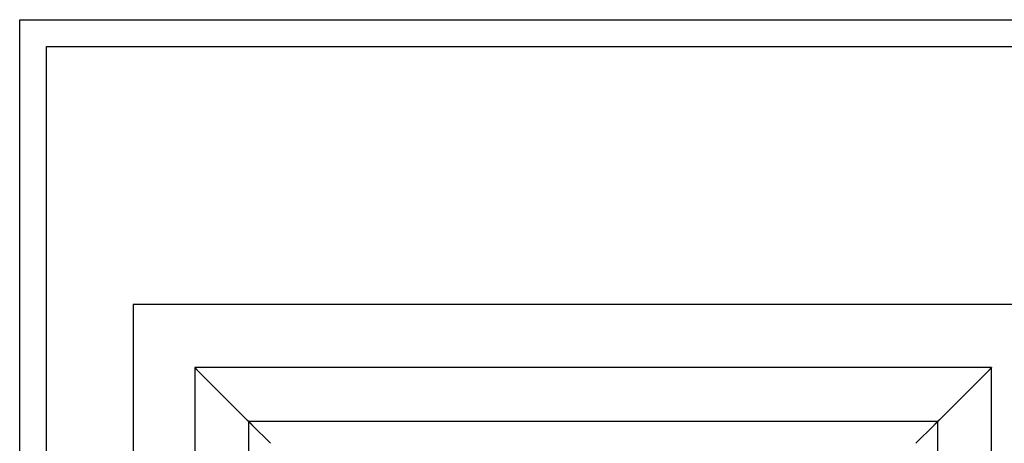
# Model space of a CAD drawing. Header units: millimetres. Extents: x -6500 to 4200, y 0 to 5940.
# Tile 140 of 157: x 0 to 1470, y 5308 to 5940. Entities that reach past the tile are written whole.
import ezdxf

# ---------------------------------------------------------------- set-up
doc = ezdxf.new("R2010")
doc.units = ezdxf.units.MM
doc.layers.add('152', color=250, linetype='Continuous')
doc.layers.add('256', color=250, linetype='Continuous')

msp = doc.modelspace()

# ---------------------------------------------------------------- linework, layer by layer
at = {"layer": '152', "linetype": 'Continuous', "lineweight": -3}
for p, q in [((169.27, 5514.76), (169.27, 3274.76)), ((1543.27, 5514.76), (169.27, 5514.76)), ((1451.27, 5420.76), (261.27, 5420.76)), ((261.27, 5420.76), (261.27, 3274.76)), ((264.52, 5417.51), (338.52, 5343.51)), ((338.52, 5343.51), (264.52, 5417.51)), ((1448.02, 5417.51), (1374.02, 5343.51)), ((1374.02, 5343.51), (1448.02, 5417.51)), ((1451.27, 3274.76), (1451.27, 5420.76)), ((1370.77, 5340.26), (341.77, 5340.26)), ((341.77, 5340.26), (341.77, 3274.76)), ((1370.77, 3274.76), (1370.77, 5340.26)), ((347.02, 5335.01), (374.27, 5307.76)), ((374.27, 5307.76), (347.02, 5335.01)), ((1365.52, 5335.01), (1338.27, 5307.76)), ((1338.27, 5307.76), (1365.52, 5335.01))]:
    msp.add_line(p, q, dxfattribs=at)
for points, knots in [([(261.27, 5420.76), (261.27, 5420.76), (261.28, 5420.75), (261.31, 5420.72), (261.33, 5420.7), (261.37, 5420.66), (261.38, 5420.65), (261.39, 5420.64), (261.42, 5420.61), (261.45, 5420.58), (261.51, 5420.52), (261.56, 5420.47), (261.63, 5420.4), (261.64, 5420.39), (261.67, 5420.36), (261.68, 5420.35), (261.73, 5420.31), (261.76, 5420.28), (261.85, 5420.18), (261.91, 5420.12), (262.05, 5419.98), (262.12, 5419.91), (262.23, 5419.8), (262.27, 5419.76), (262.33, 5419.7), (262.35, 5419.68), (262.39, 5419.65), (262.41, 5419.63), (262.5, 5419.53), (262.58, 5419.45), (262.75, 5419.28), (262.83, 5419.2), (263, 5419.03), (263.08, 5418.95), (263.26, 5418.77), (263.35, 5418.69), (263.52, 5418.51), (263.61, 5418.42), (263.79, 5418.24), (263.88, 5418.15), (264.16, 5417.88), (264.34, 5417.69), (264.52, 5417.51)], [0, 0, 0, 0, 0.0598378, 0.0598378, 0.1225152, 0.1225152, 0.1381846, 0.1381846, 0.153854, 0.1851927, 0.1851927, 0.2478702, 0.2478702, 0.2635396, 0.2635396, 0.279209, 0.279209, 0.3105477, 0.3105477, 0.3732252, 0.3732252, 0.4359027, 0.4359027, 0.4672414, 0.4672414, 0.4829108, 0.4829108, 0.4985801, 0.4985801, 0.5612576, 0.5612576, 0.6239351, 0.6239351, 0.6866126, 0.6866126, 0.7492901, 0.7492901, 0.8119676, 0.8119676, 0.874645, 0.874645, 1, 1, 1, 1]), ([(1448.02, 5417.51), (1448.21, 5417.69), (1448.39, 5417.88), (1448.75, 5418.24), (1448.93, 5418.41), (1449.19, 5418.68), (1449.28, 5418.77), (1449.41, 5418.9), (1449.45, 5418.94), (1449.54, 5419.03), (1449.58, 5419.07), (1449.71, 5419.2), (1449.79, 5419.28), (1449.96, 5419.44), (1450.04, 5419.53), (1450.19, 5419.68), (1450.27, 5419.76), (1450.36, 5419.85), (1450.38, 5419.87), (1450.42, 5419.91), (1450.44, 5419.92), (1450.49, 5419.98), (1450.52, 5420.01), (1450.63, 5420.12), (1450.69, 5420.18), (1450.82, 5420.3), (1450.87, 5420.36), (1450.94, 5420.43), (1450.95, 5420.44), (1450.98, 5420.47), (1451.02, 5420.5), (1451.05, 5420.54), (1451.11, 5420.6), (1451.15, 5420.64), (1451.19, 5420.68), (1451.19, 5420.68), (1451.21, 5420.7), (1451.21, 5420.7), (1451.23, 5420.72), (1451.24, 5420.73), (1451.26, 5420.75), (1451.27, 5420.76), (1451.27, 5420.76)], [0, 0, 0, 0, 0.1252026, 0.1252026, 0.2504052, 0.2504052, 0.3130065, 0.3130065, 0.3443071, 0.3443071, 0.3756078, 0.3756078, 0.4382091, 0.4382091, 0.5008104, 0.5008104, 0.5634116, 0.5634116, 0.579062, 0.579062, 0.5947123, 0.5947123, 0.6260129, 0.6260129, 0.6886142, 0.6886142, 0.7512155, 0.7512155, 0.7668658, 0.7668658, 0.7825162, 0.8138168, 0.8138168, 0.8764181, 0.8764181, 0.8920684, 0.8920684, 0.9077188, 0.9077188, 0.9390194, 0.9390194, 1, 1, 1, 1]), ([(338.52, 5343.51), (338.71, 5343.33), (338.89, 5343.14), (339.25, 5342.78), (339.43, 5342.61), (339.69, 5342.34), (339.78, 5342.25), (339.91, 5342.12), (339.95, 5342.08), (340.04, 5341.99), (340.08, 5341.95), (340.21, 5341.82), (340.29, 5341.74), (340.46, 5341.58), (340.54, 5341.5), (340.69, 5341.34), (340.77, 5341.26), (340.86, 5341.17), (340.88, 5341.15), (340.92, 5341.11), (340.94, 5341.1), (340.99, 5341.04), (341.02, 5341.01), (341.13, 5340.9), (341.19, 5340.84), (341.32, 5340.72), (341.37, 5340.66), (341.44, 5340.59), (341.45, 5340.58), (341.48, 5340.55), (341.52, 5340.52), (341.55, 5340.48), (341.61, 5340.42), (341.65, 5340.38), (341.69, 5340.34), (341.69, 5340.34), (341.71, 5340.32), (341.71, 5340.32), (341.73, 5340.3), (341.74, 5340.29), (341.76, 5340.27), (341.77, 5340.26), (341.77, 5340.26)], [0, 0, 0, 0, 0.1252026, 0.1252026, 0.2504052, 0.2504052, 0.3130065, 0.3130065, 0.3443071, 0.3443071, 0.3756078, 0.3756078, 0.4382091, 0.4382091, 0.5008103, 0.5008103, 0.5634116, 0.5634116, 0.579062, 0.579062, 0.5947123, 0.5947123, 0.6260129, 0.6260129, 0.6886142, 0.6886142, 0.7512155, 0.7512155, 0.7668658, 0.7668658, 0.7825162, 0.8138168, 0.8138168, 0.8764181, 0.8764181, 0.8920684, 0.8920684, 0.9077188, 0.9077188, 0.9390194, 0.9390194, 1, 1, 1, 1]), ([(338.52, 5343.51), (338.69, 5343.34), (338.86, 5343.17), (339.19, 5342.84), (339.36, 5342.68), (339.6, 5342.43), (339.68, 5342.35), (339.8, 5342.23), (339.84, 5342.19), (339.92, 5342.11), (339.96, 5342.07), (340.08, 5341.95), (340.16, 5341.88), (340.31, 5341.72), (340.38, 5341.65), (340.53, 5341.51), (340.6, 5341.44), (340.68, 5341.35), (340.7, 5341.33), (340.73, 5341.3), (340.75, 5341.28), (340.8, 5341.23), (340.83, 5341.2), (340.93, 5341.1), (340.99, 5341.04), (341.1, 5340.93), (341.15, 5340.88), (341.22, 5340.82), (341.23, 5340.8), (341.25, 5340.78), (341.29, 5340.75), (341.32, 5340.71), (341.38, 5340.66), (341.41, 5340.62), (341.44, 5340.59), (341.45, 5340.58), (341.46, 5340.57), (341.47, 5340.56), (341.48, 5340.55), (341.49, 5340.54), (341.51, 5340.52), (341.52, 5340.51), (341.52, 5340.51)], [0, 0, 0, 0, 0.125, 0.125, 0.25, 0.25, 0.3125, 0.3125, 0.34375, 0.34375, 0.375, 0.375, 0.4375, 0.4375, 0.5, 0.5, 0.5625, 0.5625, 0.578125, 0.578125, 0.59375, 0.59375, 0.625, 0.625, 0.6875, 0.6875, 0.75, 0.75, 0.765625, 0.765625, 0.78125, 0.8125, 0.8125, 0.875, 0.875, 0.890625, 0.890625, 0.90625, 0.90625, 0.9375, 0.9375, 1, 1, 1, 1]), ([(341.77, 5340.26), (341.77, 5340.26), (341.78, 5340.25), (341.83, 5340.2), (341.87, 5340.16), (341.93, 5340.1), (341.94, 5340.09), (341.97, 5340.06), (342.01, 5340.02), (342.06, 5339.97), (342.16, 5339.87), (342.24, 5339.79), (342.35, 5339.69), (342.37, 5339.66), (342.41, 5339.62), (342.44, 5339.6), (342.51, 5339.53), (342.55, 5339.48), (342.7, 5339.33), (342.81, 5339.22), (343.03, 5339), (343.14, 5338.89), (343.32, 5338.71), (343.38, 5338.65), (343.48, 5338.55), (343.51, 5338.52), (343.57, 5338.46), (343.6, 5338.43), (343.76, 5338.27), (343.89, 5338.14), (344.16, 5337.88), (344.29, 5337.74), (344.56, 5337.47), (344.7, 5337.33), (344.91, 5337.12), (344.98, 5337.05), (345.12, 5336.91), (345.19, 5336.84), (345.41, 5336.62), (345.56, 5336.48), (345.85, 5336.19), (345.99, 5336.04), (346.28, 5335.75), (346.58, 5335.45), (346.87, 5335.16), (347.02, 5335.01)], [0, 0, 0, 0, 0.060248, 0.060248, 0.1228981, 0.1228981, 0.1385607, 0.1385607, 0.1542232, 0.1855483, 0.1855483, 0.2481984, 0.2481984, 0.2638609, 0.2638609, 0.2795235, 0.2795235, 0.3108485, 0.3108485, 0.3734987, 0.3734987, 0.4361488, 0.4361488, 0.4674739, 0.4674739, 0.4831364, 0.4831364, 0.4987989, 0.4987989, 0.5614491, 0.5614491, 0.6240992, 0.6240992, 0.6867493, 0.6867493, 0.7180744, 0.7180744, 0.7493995, 0.7493995, 0.8120496, 0.8120496, 0.8746997, 0.8746997, 0.9373499, 1, 1, 1, 1]), ([(342.02, 5340.01), (342.02, 5340.01), (342.03, 5340), (342.08, 5339.95), (342.12, 5339.92), (342.17, 5339.86), (342.18, 5339.85), (342.21, 5339.82), (342.25, 5339.78), (342.3, 5339.74), (342.39, 5339.64), (342.47, 5339.56), (342.57, 5339.46), (342.59, 5339.44), (342.63, 5339.4), (342.65, 5339.38), (342.72, 5339.31), (342.77, 5339.26), (342.91, 5339.12), (343.01, 5339.02), (343.22, 5338.81), (343.33, 5338.7), (343.5, 5338.53), (343.56, 5338.47), (343.65, 5338.39), (343.68, 5338.36), (343.74, 5338.3), (343.77, 5338.27), (343.92, 5338.11), (344.04, 5337.99), (344.29, 5337.74), (344.42, 5337.61), (344.68, 5337.35), (344.81, 5337.22), (345.01, 5337.02), (345.08, 5336.95), (345.21, 5336.82), (345.28, 5336.75), (345.49, 5336.54), (345.62, 5336.41), (345.9, 5336.13), (346.04, 5335.99), (346.32, 5335.71), (346.6, 5335.43), (346.88, 5335.15), (347.02, 5335.01)], [0, 0, 0, 0, 0.0601148, 0.0601148, 0.1227738, 0.1227738, 0.1384386, 0.1384386, 0.1541033, 0.1854328, 0.1854328, 0.2480918, 0.2480918, 0.2637566, 0.2637566, 0.2794213, 0.2794213, 0.3107508, 0.3107508, 0.3734099, 0.3734099, 0.4360689, 0.4360689, 0.4673984, 0.4673984, 0.4830631, 0.4830631, 0.4987279, 0.4987279, 0.5613869, 0.5613869, 0.6240459, 0.6240459, 0.6867049, 0.6867049, 0.7180344, 0.7180344, 0.7493639, 0.7493639, 0.812023, 0.812023, 0.874682, 0.874682, 0.937341, 1, 1, 1, 1]), ([(1370.77, 5340.26), (1370.77, 5340.26), (1370.76, 5340.25), (1370.71, 5340.2), (1370.67, 5340.16), (1370.61, 5340.1), (1370.6, 5340.09), (1370.57, 5340.06), (1370.53, 5340.02), (1370.48, 5339.97), (1370.38, 5339.87), (1370.3, 5339.79), (1370.2, 5339.69), (1370.17, 5339.66), (1370.13, 5339.62), (1370.11, 5339.6), (1370.04, 5339.53), (1369.99, 5339.48), (1369.84, 5339.33), (1369.73, 5339.22), (1369.51, 5339), (1369.4, 5338.89), (1369.22, 5338.71), (1369.16, 5338.65), (1369.07, 5338.55), (1369.03, 5338.52), (1368.97, 5338.46), (1368.94, 5338.43), (1368.78, 5338.27), (1368.65, 5338.14), (1368.39, 5337.88), (1368.25, 5337.74), (1367.98, 5337.47), (1367.84, 5337.33), (1367.63, 5337.12), (1367.56, 5337.05), (1367.42, 5336.91), (1367.35, 5336.84), (1367.13, 5336.62), (1366.99, 5336.48), (1366.7, 5336.19), (1366.55, 5336.04), (1366.26, 5335.75), (1365.97, 5335.45), (1365.67, 5335.16), (1365.52, 5335.01)], [0, 0, 0, 0, 0.060248, 0.060248, 0.1228981, 0.1228981, 0.1385607, 0.1385607, 0.1542232, 0.1855483, 0.1855483, 0.2481984, 0.2481984, 0.2638609, 0.2638609, 0.2795235, 0.2795235, 0.3108485, 0.3108485, 0.3734987, 0.3734987, 0.4361488, 0.4361488, 0.4674739, 0.4674739, 0.4831364, 0.4831364, 0.4987989, 0.4987989, 0.5614491, 0.5614491, 0.6240992, 0.6240992, 0.6867493, 0.6867493, 0.7180744, 0.7180744, 0.7493995, 0.7493995, 0.8120496, 0.8120496, 0.8746997, 0.8746997, 0.9373499, 1, 1, 1, 1]), ([(1365.52, 5335.01), (1365.66, 5335.15), (1365.94, 5335.43), (1366.36, 5335.85), (1366.64, 5336.13), (1366.91, 5336.4), (1367.05, 5336.54), (1367.32, 5336.81), (1367.45, 5336.94), (1367.66, 5337.14), (1367.72, 5337.21), (1367.86, 5337.34), (1367.92, 5337.41), (1368.12, 5337.61), (1368.25, 5337.74), (1368.5, 5337.99), (1368.62, 5338.11), (1368.86, 5338.35), (1368.98, 5338.47), (1369.12, 5338.61), (1369.15, 5338.64), (1369.21, 5338.7), (1369.24, 5338.72), (1369.32, 5338.81), (1369.37, 5338.86), (1369.53, 5339.02), (1369.63, 5339.12), (1369.82, 5339.31), (1369.91, 5339.4), (1370.01, 5339.5), (1370.03, 5339.52), (1370.07, 5339.56), (1370.13, 5339.62), (1370.18, 5339.67), (1370.28, 5339.77), (1370.33, 5339.82), (1370.39, 5339.88), (1370.4, 5339.89), (1370.42, 5339.91), (1370.43, 5339.92), (1370.46, 5339.95), (1370.47, 5339.96), (1370.51, 5340), (1370.52, 5340.01), (1370.52, 5340.01)], [0, 0, 0, 0, 0.0625054, 0.1250107, 0.1875161, 0.1875161, 0.2500215, 0.2500215, 0.3125268, 0.3125268, 0.3437795, 0.3437795, 0.3750322, 0.3750322, 0.4375376, 0.4375376, 0.5000429, 0.5000429, 0.5625483, 0.5625483, 0.5781746, 0.5781746, 0.593801, 0.593801, 0.6250537, 0.6250537, 0.687559, 0.687559, 0.7500644, 0.7500644, 0.7656907, 0.7656907, 0.7813171, 0.8125698, 0.8125698, 0.8750751, 0.8750751, 0.8907015, 0.8907015, 0.9063278, 0.9063278, 0.9375805, 0.9375805, 1, 1, 1, 1]), ([(1370.77, 5340.26), (1370.77, 5340.26), (1370.78, 5340.27), (1370.81, 5340.3), (1370.83, 5340.32), (1370.87, 5340.36), (1370.88, 5340.37), (1370.89, 5340.38), (1370.92, 5340.41), (1370.95, 5340.44), (1371.01, 5340.5), (1371.06, 5340.55), (1371.13, 5340.62), (1371.14, 5340.63), (1371.17, 5340.66), (1371.18, 5340.67), (1371.23, 5340.71), (1371.26, 5340.74), (1371.35, 5340.84), (1371.41, 5340.9), (1371.55, 5341.04), (1371.62, 5341.11), (1371.73, 5341.22), (1371.77, 5341.26), (1371.83, 5341.32), (1371.85, 5341.34), (1371.89, 5341.37), (1371.91, 5341.39), (1372, 5341.49), (1372.08, 5341.57), (1372.25, 5341.74), (1372.33, 5341.82), (1372.5, 5341.99), (1372.58, 5342.07), (1372.76, 5342.25), (1372.85, 5342.33), (1373.02, 5342.51), (1373.11, 5342.6), (1373.29, 5342.78), (1373.38, 5342.87), (1373.66, 5343.14), (1373.84, 5343.33), (1374.02, 5343.51)], [0, 0, 0, 0, 0.0598378, 0.0598378, 0.1225152, 0.1225152, 0.1381846, 0.1381846, 0.153854, 0.1851927, 0.1851927, 0.2478702, 0.2478702, 0.2635396, 0.2635396, 0.279209, 0.279209, 0.3105477, 0.3105477, 0.3732252, 0.3732252, 0.4359027, 0.4359027, 0.4672414, 0.4672414, 0.4829108, 0.4829108, 0.4985801, 0.4985801, 0.5612576, 0.5612576, 0.6239351, 0.6239351, 0.6866126, 0.6866126, 0.7492901, 0.7492901, 0.8119676, 0.8119676, 0.874645, 0.874645, 1, 1, 1, 1])]:
    msp.add_open_spline(points, degree=3, knots=knots, dxfattribs=at)
for points in [[(261.27, 5420.76), (264.52, 5417.51)], [(261.52, 5420.51), (264.52, 5417.51)], [(261.52, 5420.51), (264.52, 5417.51)], [(1451.27, 5420.76), (1448.02, 5417.51)], [(1451.02, 5420.51), (1448.02, 5417.51)], [(341.77, 5340.26), (347.02, 5335.01)], [(342.02, 5340.01), (347.02, 5335.01)], [(1370.77, 5340.26), (1365.52, 5335.01)], [(1370.52, 5340.01), (1365.52, 5335.01)]]:
    msp.add_open_spline(points, degree=1, dxfattribs=at)
for points, weights in [([(1448.02, 5417.51), (1451.02, 5420.51), (1451.02, 5420.51)], [1, 0.707461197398, 0.999292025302]), ([(338.52, 5343.51), (341.52, 5340.52), (341.52, 5340.51)], [1, 0.707461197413, 0.999292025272]), ([(338.52, 5343.51), (341.77, 5340.26), (341.77, 5340.26)], [1, 0.707106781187, 1]), ([(1374.02, 5343.51), (1370.77, 5340.26), (1370.77, 5340.26)], [1, 0.707106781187, 1]), ([(1374.02, 5343.51), (1371.03, 5340.52), (1371.02, 5340.51)], [1, 0.707461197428, 0.999292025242])]:
    msp.add_rational_spline(points, weights, degree=2, dxfattribs=at)
at = {"layer": '256', "linetype": 'Continuous', "lineweight": -3}
for p, q in [((0, 0), (0, 5940)), ((0, 5940), (4200, 5940)), ((40, 5900), (4160, 5900)), ((40, 40), (40, 5900))]:
    msp.add_line(p, q, dxfattribs=at)

doc.saveas('drawing.dxf')
